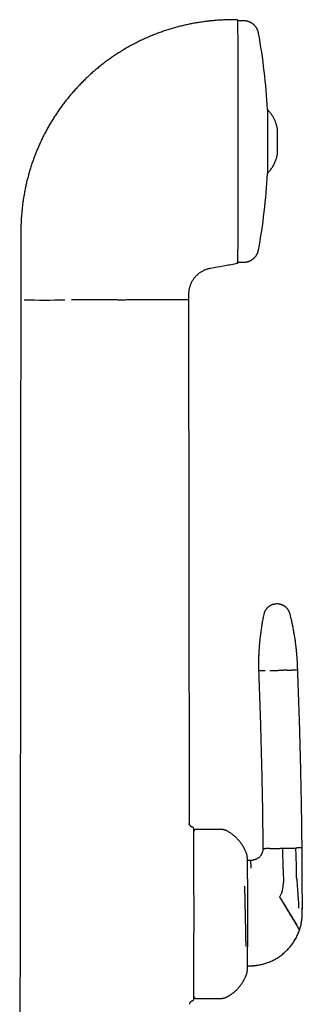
# Model space of a CAD drawing. Header units: millimetres. Extents: x 8 to 799, y 12 to 736.
# Tile 23 of 24: x 593 to 630, y 606 to 736. Entities that reach past the tile are written whole.
import ezdxf

# ---------------------------------------------------------------- set-up
doc = ezdxf.new("R2010")
doc.units = ezdxf.units.MM

msp = doc.modelspace()

# ---------------------------------------------------------------- linework, layer by layer
at = {"color": 7, "linetype": 'Continuous', "lineweight": 30}
for p, q in [((621.81, 736.33), (620.58, 736.31)), ((622.63, 736.18), (621.81, 736.18)), ((593.07, 708.35), (593.06, 703.66)), ((593.06, 703.66), (593.06, 700.45)), ((621.81, 704.03), (621.6, 704)), ((621.6, 704), (621.6, 704)), ((621.81, 704.18), (622.63, 704.18)), ((593.06, 700.45), (593.06, 699.18)), ((615.36, 699.4), (615.35, 699.95)), ((593.06, 699.18), (593.06, 699.18)), ((615.36, 699.18), (615.36, 699.4)), ((615.43, 629.78), (615.36, 699.18)), ((619.61, 628.98), (616.31, 628.98)), ((625.18, 626.43), (625.18, 626.43)), ((627.86, 623.75), (627.8, 626.48)), ((623.11, 624.9), (623.56, 624.91)), ((623.56, 624.91), (623.71, 624.91)), ((627.86, 623.75), (627.87, 623.5)), ((627.87, 623.5), (627.9, 622)), ((630.4, 621.91), (630.4, 622.34)), ((630.4, 617.94), (630.41, 619.33)), ((630.03, 615.65), (630.06, 615.73)), ((629.21, 614), (629.22, 614.01)), ((616.31, 606.58), (619.61, 606.58))]:
    msp.add_line(p, q, dxfattribs=at)
at = {"color": 7, "linetype": 'Continuous', "lineweight": 30, "flags": 128}
for points in [[(621.81, 736.18), (621.81, 736.18), (621.81, 736.17), (621.81, 736.14), (621.81, 736.11), (621.81, 736.06), (621.81, 736.01), (621.81, 735.94), (621.81, 735.86), (621.82, 735.77), (621.82, 735.67), (621.82, 735.56), (621.82, 735.44), (621.82, 735.31), (621.82, 735.17), (621.82, 735.02), (621.82, 734.85), (621.82, 734.68), (621.82, 734.5), (621.83, 734.31), (621.83, 734.11), (621.83, 733.9), (621.83, 733.67), (621.83, 733.45), (621.83, 733.21), (621.83, 732.96), (621.83, 732.7), (621.83, 732.44), (621.83, 732.16), (621.83, 731.88), (621.84, 731.59), (621.84, 731.29), (621.84, 730.99), (621.84, 730.68), (621.84, 730.36), (621.84, 730.03), (621.84, 729.7), (621.84, 729.36), (621.84, 729.01), (621.84, 728.66), (621.84, 728.3), (621.84, 727.94), (621.84, 727.57), (621.84, 727.19), (621.84, 726.81), (621.85, 726.43), (621.85, 726.04), (621.85, 725.65), (621.85, 725.26), (621.85, 724.86), (621.85, 724.45), (621.85, 724.05), (621.85, 723.64), (621.85, 723.23), (621.85, 722.82), (621.85, 722.41), (621.85, 721.99), (621.85, 721.57), (621.85, 721.16), (621.85, 720.74), (621.85, 720.32), (621.85, 719.9), (621.85, 719.48), (621.85, 719.06), (621.85, 718.65), (621.85, 718.23)], [(625.79, 724.43), (625.79, 724.42), (625.79, 724.41), (625.79, 724.4), (625.79, 724.38), (625.79, 724.36), (625.79, 724.34), (625.79, 724.31), (625.79, 724.28), (625.8, 724.24), (625.8, 724.2), (625.8, 724.16), (625.8, 724.12), (625.8, 724.07), (625.8, 724.01), (625.8, 723.96), (625.8, 723.9), (625.8, 723.83), (625.8, 723.77), (625.8, 723.7), (625.8, 723.63), (625.8, 723.55), (625.8, 723.47), (625.8, 723.39), (625.8, 723.31), (625.8, 723.22), (625.8, 723.13), (625.8, 723.04), (625.8, 722.94), (625.8, 722.85), (625.8, 722.75), (625.8, 722.65), (625.8, 722.54), (625.8, 722.44), (625.8, 722.33), (625.8, 722.22), (625.8, 722.11), (625.8, 722), (625.8, 721.88), (625.8, 721.76), (625.8, 721.65), (625.8, 721.53), (625.8, 721.41), (625.8, 721.29), (625.8, 721.17), (625.8, 721.04), (625.8, 720.92), (625.8, 720.79), (625.8, 720.67), (625.8, 720.54), (625.8, 720.42), (625.8, 720.29), (625.8, 720.17), (625.8, 720.04), (625.8, 719.91), (625.8, 719.79), (625.8, 719.66), (625.8, 719.54), (625.8, 719.41), (625.8, 719.29), (625.8, 719.17), (625.8, 719.05), (625.8, 718.93), (625.8, 718.81), (625.8, 718.69), (625.8, 718.57), (625.8, 718.45), (625.8, 718.34), (625.8, 718.23), (625.8, 718.12), (625.8, 718.01), (625.8, 717.9), (625.8, 717.79), (625.8, 717.69), (625.8, 717.59), (625.8, 717.49), (625.8, 717.4), (625.8, 717.3), (625.8, 717.21), (625.8, 717.12), (625.8, 717.04), (625.8, 716.95), (625.8, 716.87), (625.8, 716.79), (625.8, 716.72), (625.8, 716.65), (625.8, 716.58), (625.8, 716.52), (625.8, 716.45), (625.8, 716.39), (625.8, 716.34), (625.8, 716.29), (625.8, 716.24), (625.8, 716.19), (625.8, 716.15), (625.8, 716.11), (625.79, 716.08), (625.79, 716.05), (625.79, 716.02), (625.79, 716), (625.79, 715.98), (625.79, 715.96), (625.79, 715.95), (625.79, 715.94), (625.79, 715.94)], [(621.85, 718.23), (621.85, 717.81), (621.85, 717.4), (621.85, 716.99), (621.85, 716.58), (621.85, 716.17), (621.85, 715.77), (621.85, 715.37), (621.85, 714.97), (621.85, 714.58), (621.85, 714.19), (621.84, 713.8), (621.84, 713.42), (621.84, 713.04), (621.84, 712.67), (621.84, 712.3), (621.84, 711.94), (621.84, 711.58), (621.84, 711.23), (621.84, 710.89), (621.84, 710.55), (621.84, 710.22), (621.84, 709.9), (621.84, 709.58), (621.84, 709.27), (621.84, 708.97), (621.84, 708.67), (621.83, 708.38), (621.83, 708.1), (621.83, 707.83), (621.83, 707.57), (621.83, 707.32), (621.83, 707.07), (621.83, 706.84), (621.83, 706.61), (621.83, 706.39), (621.83, 706.19), (621.83, 705.99), (621.82, 705.8), (621.82, 705.62), (621.82, 705.45), (621.82, 705.29), (621.82, 705.15), (621.82, 705.01), (621.82, 704.88), (621.82, 704.76), (621.82, 704.66), (621.81, 704.56), (621.81, 704.48), (621.81, 704.4), (621.81, 704.34), (621.81, 704.29), (621.81, 704.24), (621.81, 704.21), (621.81, 704.19), (621.81, 704.18), (621.81, 704.18)], [(593.06, 699.18), (593.03, 678), (593, 653.82), (592.9, 564.98)], [(607.24, 699.18), (607.11, 699.18), (606.96, 699.17), (606.81, 699.17), (606.65, 699.17), (606.48, 699.17), (606.46, 699.17), (606.44, 699.17), (606.42, 699.17), (606.41, 699.17), (606.39, 699.17), (606.37, 699.17), (606.35, 699.17), (606.31, 699.17), (606.27, 699.17), (606.22, 699.17), (606.14, 699.17), (606.05, 699.17), (605.95, 699.17), (605.83, 699.18), (605.7, 699.18), (605.65, 699.18), (605.6, 699.18), (605.55, 699.18), (605.49, 699.18), (605.44, 699.18), (605.42, 699.18), (605.35, 699.18), (605.28, 699.18), (605.18, 699.19), (605.07, 699.19), (604.95, 699.19), (604.83, 699.19), (604.69, 699.19), (604.55, 699.19), (604.43, 699.19), (604.31, 699.19), (603.91, 699.19), (603.73, 699.2), (603.65, 699.2), (603.64, 699.2), (603.63, 699.2), (603.62, 699.2), (603.61, 699.2), (603.6, 699.2), (603.59, 699.2), (603.58, 699.2), (603.57, 699.2), (603.55, 699.2), (603.51, 699.2), (603.46, 699.2), (603.4, 699.2), (603.33, 699.2), (603.24, 699.2), (603.22, 699.2), (603.19, 699.2), (603.16, 699.2), (603.13, 699.2), (603.11, 699.2), (603.09, 699.2), (603.07, 699.2), (603.05, 699.2), (602.92, 699.2), (602.81, 699.2), (602.75, 699.2), (602.7, 699.2), (602.65, 699.2), (602.59, 699.2), (602.52, 699.2), (602.46, 699.2), (602.4, 699.2), (602.28, 699.2), (602.18, 699.2), (602.07, 699.2), (601.97, 699.2), (601.87, 699.2), (601.78, 699.2), (601.69, 699.2), (601.61, 699.2), (601.53, 699.2), (601.45, 699.2), (601.32, 699.2), (601.3, 699.2), (601.28, 699.2), (601.27, 699.19), (601.25, 699.19), (601.23, 699.19), (601.21, 699.19), (601.11, 699.19), (601.02, 699.19), (600.94, 699.19), (600.88, 699.19), (600.82, 699.19), (600.78, 699.19), (600.76, 699.19), (600.75, 699.19), (600.74, 699.19), (600.74, 699.19), (600.74, 699.19), (600.74, 699.19), (600.74, 699.19), (600.74, 699.19), (600.74, 699.19), (600.74, 699.19), (600.74, 699.19), (600.74, 699.19), (600.55, 699.18), (600.38, 699.18), (600.21, 699.18), (600.06, 699.18), (599.92, 699.18), (599.79, 699.18)], [(616.01, 606.64), (616.01, 606.67), (616.01, 606.73), (616.01, 606.8), (616.01, 606.87), (616.01, 606.95), (616.01, 607.04), (616.02, 607.13), (616.02, 607.23), (616.02, 607.34), (616.02, 607.46), (616.02, 607.58), (616.02, 607.71), (616.02, 607.85), (616.02, 608), (616.02, 608.15), (616.02, 608.31), (616.02, 608.47), (616.02, 608.64), (616.02, 608.82), (616.02, 609), (616.03, 609.19), (616.03, 609.39), (616.03, 609.59), (616.03, 609.79), (616.03, 610), (616.03, 610.22), (616.03, 610.44), (616.03, 610.67), (616.03, 610.9), (616.03, 611.14), (616.03, 611.38), (616.03, 611.63), (616.03, 611.88), (616.03, 612.13), (616.03, 612.39), (616.03, 612.65), (616.03, 612.92), (616.03, 613.19), (616.03, 613.46), (616.03, 613.73), (616.03, 614.01), (616.03, 614.29), (616.03, 614.57), (616.03, 614.86), (616.03, 615.14), (616.04, 615.43), (616.04, 615.72), (616.04, 616.02), (616.04, 616.31), (616.04, 616.6), (616.04, 616.9), (616.04, 617.19), (616.04, 617.49), (616.04, 617.78), (616.04, 618.08), (616.04, 618.37), (616.04, 618.67), (616.04, 618.96), (616.04, 619.26), (616.04, 619.55), (616.04, 619.84), (616.04, 620.13), (616.03, 620.42), (616.03, 620.71), (616.03, 620.99), (616.03, 621.27), (616.03, 621.55), (616.03, 621.83), (616.03, 622.11), (616.03, 622.38), (616.03, 622.65), (616.03, 622.91), (616.03, 623.17), (616.03, 623.43), (616.03, 623.69), (616.03, 623.94), (616.03, 624.18), (616.03, 624.42), (616.03, 624.66), (616.03, 624.89), (616.03, 625.12), (616.03, 625.34), (616.03, 625.56), (616.03, 625.77), (616.03, 625.98), (616.03, 626.18), (616.03, 626.38), (616.02, 626.56), (616.02, 626.75), (616.02, 626.92), (616.02, 627.1), (616.02, 627.26), (616.02, 627.42), (616.02, 627.57), (616.02, 627.71), (616.02, 627.85), (616.02, 627.98), (616.02, 628.11), (616.02, 628.22), (616.02, 628.33), (616.02, 628.43), (616.01, 628.53), (616.01, 628.62), (616.01, 628.7), (616.01, 628.77), (616.01, 628.84), (616.01, 628.89), (616.01, 628.94), (616.01, 628.96)], [(626.05, 626.45), (625.97, 626.44), (625.9, 626.44), (625.82, 626.44), (625.75, 626.44), (625.69, 626.44), (625.63, 626.44), (625.57, 626.44), (625.52, 626.43), (625.47, 626.43), (625.42, 626.43), (625.38, 626.43), (625.34, 626.43), (625.31, 626.43), (625.28, 626.43), (625.25, 626.43), (625.23, 626.43), (625.21, 626.43), (625.2, 626.43), (625.19, 626.43), (625.18, 626.43), (625.18, 626.43)], [(630.38, 626.54), (630.37, 626.54), (630.37, 626.54), (630.36, 626.54), (630.35, 626.54), (630.33, 626.54), (630.31, 626.54), (630.29, 626.54), (630.26, 626.54), (630.23, 626.54), (630.19, 626.54), (630.15, 626.54), (630.11, 626.53), (630.06, 626.53), (630.01, 626.53), (629.95, 626.53), (629.89, 626.53), (629.83, 626.53), (629.77, 626.53), (629.69, 626.53), (629.62, 626.52), (629.54, 626.52)], [(623.12, 622.43), (623.12, 622.4), (623.12, 622.24), (623.12, 622.08), (623.12, 621.92), (623.12, 621.75), (623.12, 621.58), (623.12, 621.41), (623.12, 621.24), (623.12, 621.06), (623.12, 620.89), (623.12, 620.71), (623.12, 620.53), (623.12, 620.34), (623.12, 620.16), (623.12, 619.97), (623.12, 619.78), (623.12, 619.59), (623.12, 619.4), (623.12, 619.21), (623.12, 619.01), (623.12, 618.82), (623.12, 618.63), (623.13, 618.43), (623.13, 618.23), (623.13, 618.04), (623.13, 617.84), (623.13, 617.65), (623.13, 617.45), (623.13, 617.25), (623.13, 617.06), (623.12, 616.86), (623.12, 616.67), (623.12, 616.47), (623.12, 616.28), (623.12, 616.09), (623.12, 615.9), (623.12, 615.71), (623.12, 615.52), (623.12, 615.33), (623.12, 615.15), (623.12, 614.97), (623.12, 614.79), (623.12, 614.61), (623.12, 614.43), (623.12, 614.26), (623.12, 614.08), (623.12, 613.91), (623.12, 613.75), (623.12, 613.58), (623.12, 613.42), (623.12, 613.41)], [(630.4, 617.94), (630.4, 618.11), (630.4, 618.29), (630.41, 618.46), (630.41, 618.63), (630.41, 618.81), (630.41, 618.98), (630.41, 619.16), (630.41, 619.33)], [(624.85, 611.06), (625.01, 611.09), (625.15, 611.13)]]:
    msp.add_lwpolyline(points, dxfattribs=at)
at = {"color": 7, "linetype": 'Continuous', "lineweight": 30}
for centre, radius, start, end in [((546.34, 720.18), 79.56, 3.0581, 10.3975), ((315.29, 720.09), 311.81, 359.7652, 0.3411), ((606.13, 718.77), 20.97, 359.0402, 0.1029), ((546.34, 720.18), 79.56, 349.6025, 356.9419), ((596.21, 914.88), 215.71, 269.2839, 270.7161), ((623.68, 626.41), 1.5, 271.2402, 280.1485), ((623.9, 621.92), 4, 349.2283, 1.2402), ((623.9, 621.92), 4, 331.9627, 349.2283), ((623.4, 617.91), 7, 341.2002, 341.8437)]:
    msp.add_arc(centre, radius, start, end, dxfattribs=at)
for points, knots in [([(620.58, 736.31), (620.38, 736.31), (620, 736.3), (619.42, 736.27), (618.85, 736.23), (618.42, 736.19), (618.18, 736.17), (618.14, 736.16)], [0, 0, 0, 0, 0.236466, 0.472932, 0.709398, 0.945865, 1, 1, 1, 1]), ([(621.81, 736.33), (621.81, 736.3), (621.81, 736.23), (621.82, 735.72), (621.82, 735.06), (621.83, 734.33), (621.83, 733.3), (621.84, 731.93), (621.84, 730.5), (621.84, 729.34), (621.84, 728.53), (621.84, 727.68), (621.85, 726.8), (621.85, 725.59), (621.85, 724.02), (621.85, 722.47), (621.85, 721.31), (621.85, 720.53), (621.85, 719.74), (621.85, 718.95), (621.85, 717.77), (621.85, 716.23), (621.85, 714.35), (621.84, 713.17), (621.84, 712.58)], [0, 0, 0, 0, 0.074793, 0.14785, 0.196496, 0.245694, 0.295957, 0.369622, 0.441545, 0.470226, 0.499007, 0.527994, 0.557295, 0.587012, 0.646437, 0.705008, 0.72841, 0.751876, 0.775464, 0.799229, 0.823227, 0.882274, 0.940904, 1, 1, 1, 1]), ([(618.14, 736.16), (618.13, 736.16), (617.91, 736.14), (617.49, 736.09), (616.89, 736), (616.29, 735.91), (615.69, 735.8), (615.09, 735.67), (614.49, 735.53), (613.89, 735.38), (613.29, 735.22), (612.69, 735.04), (612.1, 734.84), (611.52, 734.64), (610.94, 734.42), (610.36, 734.19), (609.79, 733.95), (609.23, 733.69), (608.67, 733.42), (608.12, 733.15), (607.58, 732.86), (607.05, 732.56), (606.53, 732.25), (606.01, 731.92), (605.49, 731.59), (604.98, 731.24), (604.47, 730.87), (603.98, 730.5), (603.49, 730.12), (603.01, 729.72), (602.7, 729.45), (602.54, 729.31)], [0, 0, 0, 0, 0.001897, 0.037687, 0.072838, 0.107989, 0.143139, 0.17829, 0.214158, 0.250027, 0.285895, 0.321764, 0.357632, 0.3935, 0.429368, 0.465158, 0.500948, 0.536738, 0.572528, 0.608319, 0.64347, 0.67862, 0.713771, 0.748922, 0.78479, 0.820658, 0.856527, 0.892395, 0.928263, 0.964132, 1, 1, 1, 1]), ([(624.6, 734.54), (624.6, 734.54), (624.6, 734.56), (624.59, 734.59), (624.58, 734.62), (624.57, 734.67), (624.56, 734.72), (624.54, 734.77), (624.53, 734.83), (624.5, 734.89), (624.48, 734.95), (624.45, 735.02), (624.42, 735.08), (624.38, 735.15), (624.35, 735.21), (624.31, 735.28), (624.26, 735.34), (624.22, 735.4), (624.17, 735.46), (624.12, 735.52), (624.07, 735.57), (624.01, 735.63), (623.96, 735.68), (623.9, 735.73), (623.84, 735.78), (623.78, 735.82), (623.71, 735.87), (623.64, 735.91), (623.57, 735.95), (623.49, 735.99), (623.42, 736.02), (623.34, 736.05), (623.26, 736.08), (623.18, 736.11), (623.1, 736.13), (623.02, 736.15), (622.93, 736.16), (622.85, 736.17), (622.77, 736.18), (622.7, 736.18), (622.65, 736.18), (622.63, 736.18)], [0, 0, 0, 0, 0.003898, 0.018056, 0.033361, 0.050087, 0.068469, 0.088644, 0.110587, 0.134086, 0.158806, 0.184403, 0.210599, 0.237196, 0.264065, 0.29112, 0.318305, 0.345585, 0.372934, 0.400336, 0.427779, 0.455254, 0.482756, 0.51028, 0.537821, 0.565378, 0.592949, 0.62053, 0.651149, 0.681702, 0.712112, 0.742383, 0.772525, 0.802541, 0.832439, 0.862223, 0.891896, 0.921462, 0.950923, 0.980283, 1, 1, 1, 1]), ([(602.54, 729.31), (602.38, 729.17), (602.07, 728.89), (601.61, 728.45), (601.15, 728), (600.71, 727.54), (600.28, 727.07), (599.86, 726.61), (599.47, 726.14), (599.09, 725.67), (598.72, 725.19), (598.36, 724.71), (598.13, 724.38), (598.02, 724.22)], [0, 0, 0, 0, 0.093333, 0.186666, 0.279999, 0.373333, 0.466666, 0.56, 0.648, 0.736, 0.824, 0.912, 1, 1, 1, 1]), ([(598.02, 724.22), (597.91, 724.05), (597.69, 723.73), (597.37, 723.23), (597.06, 722.73), (596.76, 722.22), (596.47, 721.7), (596.19, 721.18), (595.93, 720.65), (595.67, 720.11), (595.42, 719.56), (595.18, 718.99), (594.95, 718.41), (594.73, 717.83), (594.53, 717.25), (594.34, 716.67), (594.17, 716.09), (594.01, 715.52), (593.86, 714.95), (593.73, 714.38), (593.61, 713.8), (593.5, 713.22), (593.4, 712.63), (593.31, 712.04), (593.24, 711.44), (593.18, 710.82), (593.13, 710.2), (593.09, 709.59), (593.07, 708.97), (593.07, 708.55), (593.07, 708.35)], [0, 0, 0, 0, 0.035, 0.070001, 0.105001, 0.140001, 0.175002, 0.210003, 0.245004, 0.280005, 0.316672, 0.353339, 0.390005, 0.42667, 0.463335, 0.5, 0.534998, 0.569997, 0.604995, 0.639995, 0.674995, 0.709995, 0.744996, 0.779997, 0.816665, 0.853332, 0.889999, 0.926666, 0.963333, 1, 1, 1, 1]), ([(627.09, 721.94), (627.08, 722), (627.06, 722.1), (627.02, 722.26), (626.98, 722.42), (626.92, 722.59), (626.86, 722.77), (626.79, 722.94), (626.71, 723.12), (626.62, 723.28), (626.53, 723.45), (626.43, 723.61), (626.32, 723.77), (626.2, 723.94), (626.07, 724.1), (625.93, 724.25), (625.84, 724.35), (625.79, 724.39)], [0, 0, 0, 0, 0.05542, 0.113418, 0.173993, 0.237145, 0.302875, 0.371182, 0.442067, 0.506206, 0.572319, 0.640404, 0.710463, 0.782495, 0.8565, 0.932478, 1, 1, 1, 1]), ([(625.79, 715.97), (625.84, 716.02), (625.95, 716.13), (626.09, 716.3), (626.24, 716.49), (626.38, 716.68), (626.51, 716.88), (626.62, 717.09), (626.73, 717.3), (626.82, 717.51), (626.91, 717.74), (626.98, 717.96), (627.05, 718.19), (627.08, 718.34), (627.09, 718.42)], [0, 0, 0, 0, 0.073741, 0.157951, 0.24216, 0.326368, 0.410575, 0.494781, 0.578986, 0.66319, 0.747394, 0.831596, 0.915799, 1, 1, 1, 1]), ([(621.84, 712.58), (621.84, 712.41), (621.84, 712.08), (621.84, 711.59), (621.84, 711.11), (621.84, 710.64), (621.84, 710.18), (621.84, 709.74), (621.84, 709.31), (621.84, 708.83), (621.83, 708.31), (621.83, 707.76), (621.83, 707.24), (621.83, 706.76), (621.83, 706.36), (621.83, 706.02), (621.82, 705.74), (621.82, 705.48), (621.82, 705.24), (621.82, 705.02), (621.82, 704.82), (621.82, 704.6), (621.81, 704.37), (621.81, 704.18), (621.81, 704.06), (621.81, 704.04), (621.81, 704.03)], [0, 0, 0, 0, 0.032974, 0.0658363, 0.0986284, 0.1313918, 0.1641684, 0.1969998, 0.2299275, 0.2629927, 0.3107156, 0.3582807, 0.405816, 0.4534495, 0.5013085, 0.5361803, 0.5708525, 0.6053728, 0.63979, 0.6741531, 0.7085113, 0.7429138, 0.8076, 0.8718046, 0.9358348, 1, 1, 1, 1]), ([(622.63, 704.18), (622.65, 704.18), (622.7, 704.18), (622.78, 704.19), (622.86, 704.2), (622.94, 704.21), (623.02, 704.22), (623.1, 704.24), (623.18, 704.26), (623.25, 704.28), (623.33, 704.31), (623.4, 704.34), (623.47, 704.37), (623.54, 704.4), (623.61, 704.44), (623.68, 704.48), (623.75, 704.52), (623.81, 704.57), (623.87, 704.61), (623.93, 704.66), (623.99, 704.71), (624.04, 704.77), (624.1, 704.82), (624.15, 704.88), (624.19, 704.93), (624.24, 704.99), (624.28, 705.05), (624.32, 705.11), (624.36, 705.18), (624.39, 705.24), (624.43, 705.3), (624.46, 705.36), (624.48, 705.42), (624.51, 705.48), (624.53, 705.54), (624.54, 705.6), (624.56, 705.65), (624.57, 705.7), (624.58, 705.74), (624.59, 705.78), (624.6, 705.81), (624.6, 705.82), (624.6, 705.83)], [0, 0, 0, 0, 0.0232213, 0.052335, 0.0813522, 0.1102735, 0.1390992, 0.1678295, 0.1964641, 0.2250024, 0.2534434, 0.281786, 0.3100286, 0.3381691, 0.3662053, 0.3941342, 0.4219525, 0.4496563, 0.4772412, 0.5047019, 0.5320322, 0.5592249, 0.5862715, 0.6131618, 0.6398833, 0.6664209, 0.6927551, 0.7188612, 0.7447058, 0.7702438, 0.7954117, 0.8201195, 0.8442396, 0.8675963, 0.8899664, 0.9111042, 0.9308006, 0.9489507, 0.9655859, 0.980854, 0.9949741, 1, 1, 1, 1]), ([(618.25, 703.41), (618.81, 703.5), (619.92, 703.7), (621.04, 703.9), (621.6, 704)], [0, 0, 0, 0, 0.5, 1, 1, 1, 1]), ([(615.45, 700.75), (615.46, 700.81), (615.49, 700.93), (615.55, 701.1), (615.61, 701.27), (615.68, 701.44), (615.76, 701.6), (615.85, 701.76), (615.95, 701.91), (616.06, 702.06), (616.17, 702.21), (616.29, 702.34), (616.42, 702.47), (616.55, 702.59), (616.69, 702.71), (616.84, 702.82), (616.99, 702.92), (617.09, 702.98), (617.14, 703.01)], [0, 0, 0, 0, 0.0625, 0.125, 0.1875, 0.25, 0.3125, 0.375, 0.4375, 0.5, 0.5625, 0.625, 0.6875, 0.75, 0.8125, 0.875, 0.9375, 1, 1, 1, 1]), ([(617.14, 703.01), (617.2, 703.04), (617.32, 703.11), (617.5, 703.19), (617.68, 703.26), (617.86, 703.32), (618.05, 703.37), (618.18, 703.39), (618.25, 703.41)], [0, 0, 0, 0, 0.166664, 0.333328, 0.499996, 0.666664, 0.833332, 1, 1, 1, 1]), ([(615.35, 699.95), (615.36, 700.02), (615.36, 700.16), (615.38, 700.36), (615.4, 700.56), (615.43, 700.69), (615.45, 700.75)], [0, 0, 0, 0, 0.250003, 0.500003, 0.750003, 1, 1, 1, 1]), ([(615.35, 699.18), (615.35, 699.18), (615.34, 699.18), (615.23, 699.18), (615.06, 699.18), (614.82, 699.18), (614.51, 699.18), (614.13, 699.18), (613.69, 699.18), (613.19, 699.18), (612.62, 699.18), (612, 699.18), (611.33, 699.18), (610.6, 699.18), (609.83, 699.18), (609.01, 699.18), (608.14, 699.18), (607.55, 699.18), (607.24, 699.18)], [0, 0, 0, 0, 0.0548464, 0.1116353, 0.1688081, 0.2265344, 0.2849715, 0.3442666, 0.4045546, 0.4659338, 0.5284708, 0.5922091, 0.6571744, 0.7233797, 0.790819, 0.8594485, 0.9292022, 1, 1, 1, 1]), ([(627, 658.88), (626.95, 658.88), (626.85, 658.87), (626.71, 658.85), (626.58, 658.82), (626.46, 658.79), (626.36, 658.75), (626.27, 658.71), (626.2, 658.68), (626.14, 658.64), (626.09, 658.61), (626.04, 658.58), (625.99, 658.54), (625.93, 658.51), (625.88, 658.46), (625.81, 658.4), (625.75, 658.34), (625.68, 658.27), (625.61, 658.18), (625.54, 658.09), (625.48, 657.99), (625.42, 657.87), (625.37, 657.75), (625.32, 657.62), (625.3, 657.52), (625.29, 657.48)], [0, 0, 0, 0, 0.063097, 0.123046, 0.179369, 0.231666, 0.279617, 0.316076, 0.349236, 0.379017, 0.405359, 0.428306, 0.452314, 0.479956, 0.511213, 0.546051, 0.584413, 0.626212, 0.671328, 0.719604, 0.770843, 0.824805, 0.881205, 0.939723, 1, 1, 1, 1]), ([(628.78, 657.55), (628.77, 657.59), (628.74, 657.67), (628.7, 657.78), (628.65, 657.89), (628.6, 657.98), (628.55, 658.07), (628.5, 658.15), (628.44, 658.22), (628.39, 658.28), (628.35, 658.33), (628.3, 658.37), (628.26, 658.41), (628.22, 658.45), (628.16, 658.49), (628.1, 658.54), (628.04, 658.59), (627.96, 658.63), (627.87, 658.68), (627.77, 658.73), (627.66, 658.77), (627.55, 658.81), (627.42, 658.84), (627.29, 658.87), (627.15, 658.88), (627.05, 658.88), (627, 658.88)], [0, 0, 0, 0, 0.052441, 0.102765, 0.15069, 0.195967, 0.238379, 0.277744, 0.313912, 0.346764, 0.376207, 0.402172, 0.424834, 0.449073, 0.476895, 0.508299, 0.543263, 0.581749, 0.623688, 0.668979, 0.717481, 0.769008, 0.823329, 0.880161, 0.939176, 1, 1, 1, 1]), ([(625.29, 657.48), (625.26, 657.36), (625.22, 657.14), (625.15, 656.81), (625.1, 656.5), (625.04, 656.19), (624.99, 655.89), (624.95, 655.58), (624.9, 655.27), (624.86, 654.95), (624.82, 654.65), (624.79, 654.37), (624.76, 654.12), (624.74, 653.89), (624.72, 653.66), (624.7, 653.45), (624.68, 653.25), (624.67, 653.06), (624.66, 652.88), (624.65, 652.71), (624.64, 652.55), (624.63, 652.39), (624.62, 652.24), (624.62, 652.11), (624.61, 651.98), (624.61, 651.86), (624.6, 651.74), (624.6, 651.62), (624.6, 651.51), (624.59, 651.4), (624.59, 651.3), (624.59, 651.19), (624.59, 651.08), (624.59, 650.98), (624.59, 650.89), (624.59, 650.8), (624.59, 650.72), (624.59, 650.66), (624.59, 650.61), (624.59, 650.58), (624.59, 650.56), (624.59, 650.53), (624.59, 650.49), (624.59, 650.45), (624.59, 650.41), (624.59, 650.37), (624.59, 650.34), (624.59, 650.31), (624.59, 650.29), (624.59, 650.27), (624.59, 650.23), (624.59, 650.2), (624.59, 650.17), (624.59, 650.15), (624.59, 650.13), (624.59, 650.11), (624.59, 650.09), (624.59, 650.07), (624.59, 650.03), (624.6, 650.01), (624.6, 650)], [0, 0, 0, 0, 0.045779, 0.090205, 0.133275, 0.174984, 0.215332, 0.254315, 0.298505, 0.340793, 0.381178, 0.419658, 0.452404, 0.483629, 0.513333, 0.541516, 0.568176, 0.593426, 0.617456, 0.640268, 0.662245, 0.68296, 0.702413, 0.720605, 0.737536, 0.752938, 0.768022, 0.784036, 0.800989, 0.813642, 0.827157, 0.842219, 0.858838, 0.870075, 0.88192, 0.894092, 0.904963, 0.914265, 0.918791, 0.922826, 0.926373, 0.92986, 0.934296, 0.939607, 0.945762, 0.951473, 0.956321, 0.959079, 0.96154, 0.96471, 0.968868, 0.973875, 0.978155, 0.980344, 0.982552, 0.985075, 0.987881, 0.99143, 0.995655, 1, 1, 1, 1]), ([(629.79, 650.12), (629.79, 650.13), (629.79, 650.16), (629.79, 650.21), (629.79, 650.25), (629.79, 650.29), (629.79, 650.33), (629.78, 650.37), (629.78, 650.43), (629.78, 650.49), (629.78, 650.56), (629.78, 650.63), (629.77, 650.69), (629.77, 650.74), (629.77, 650.8), (629.77, 650.86), (629.76, 650.93), (629.76, 651.02), (629.75, 651.13), (629.75, 651.25), (629.74, 651.37), (629.73, 651.5), (629.72, 651.62), (629.72, 651.75), (629.71, 651.87), (629.7, 651.98), (629.69, 652.08), (629.68, 652.17), (629.68, 652.24), (629.67, 652.29), (629.67, 652.32), (629.67, 652.35), (629.66, 652.37), (629.66, 652.4), (629.66, 652.43), (629.66, 652.46), (629.65, 652.49), (629.65, 652.54), (629.64, 652.6), (629.64, 652.66), (629.63, 652.74), (629.62, 652.83), (629.61, 652.93), (629.6, 653.04), (629.58, 653.18), (629.56, 653.33), (629.54, 653.49), (629.52, 653.67), (629.5, 653.86), (629.47, 654.07), (629.44, 654.28), (629.4, 654.5), (629.36, 654.74), (629.32, 654.98), (629.28, 655.24), (629.23, 655.51), (629.18, 655.79), (629.12, 656.06), (629.06, 656.34), (629, 656.63), (628.93, 656.93), (628.86, 657.24), (628.8, 657.45), (628.78, 657.55)], [0, 0, 0, 0, 0.005807, 0.011677, 0.018075, 0.022937, 0.028462, 0.033381, 0.041141, 0.04969, 0.058701, 0.068364, 0.076805, 0.083941, 0.090189, 0.097305, 0.107917, 0.120253, 0.134314, 0.150102, 0.167379, 0.184176, 0.20005, 0.217399, 0.233484, 0.2483, 0.261832, 0.273951, 0.28463, 0.289875, 0.293694, 0.29698, 0.300429, 0.30404, 0.307814, 0.31175, 0.315848, 0.322339, 0.330063, 0.339123, 0.34952, 0.361255, 0.374326, 0.388735, 0.407236, 0.427559, 0.449702, 0.473666, 0.499452, 0.527059, 0.555274, 0.585167, 0.616737, 0.649983, 0.684904, 0.721498, 0.759764, 0.796309, 0.834254, 0.873599, 0.91434, 0.956475, 1, 1, 1, 1]), ([(626.1, 650.04), (626.14, 650.04), (626.22, 650.04), (626.36, 650.04), (626.5, 650.04), (626.64, 650.05), (626.78, 650.05), (626.93, 650.05), (627.07, 650.06), (627.17, 650.06), (627.22, 650.06)], [0, 0, 0, 0, 0.128371, 0.256828, 0.38483, 0.511835, 0.637322, 0.7608, 0.881824, 1, 1, 1, 1]), ([(628.33, 650.08), (628.29, 650.08), (628.21, 650.08), (628.07, 650.08), (627.93, 650.08), (627.79, 650.07), (627.65, 650.07), (627.5, 650.07), (627.36, 650.06), (627.26, 650.06), (627.22, 650.06)], [0, 0, 0, 0, 0.1283709, 0.2568282, 0.3848297, 0.5118353, 0.6373223, 0.7608004, 0.8818237, 1, 1, 1, 1]), ([(628.33, 650.08), (628.37, 650.08), (628.45, 650.09), (628.56, 650.09), (628.65, 650.09), (628.74, 650.09), (628.81, 650.09), (628.87, 650.1), (628.92, 650.1), (628.95, 650.1), (628.96, 650.1)], [0, 0, 0, 0, 0.131904, 0.262655, 0.391776, 0.518841, 0.643479, 0.765379, 0.884286, 1, 1, 1, 1]), ([(629.79, 650.12), (629.79, 650.12), (629.79, 650.12), (629.77, 650.12), (629.75, 650.11), (629.71, 650.11), (629.66, 650.11), (629.6, 650.11), (629.53, 650.11), (629.45, 650.11), (629.34, 650.11), (629.23, 650.1), (629.1, 650.1), (629.01, 650.1), (628.96, 650.1)], [0, 0, 0, 0, 0.069206, 0.149987, 0.23083, 0.311724, 0.392659, 0.473626, 0.554615, 0.643716, 0.732819, 0.821909, 0.910974, 1, 1, 1, 1]), ([(630.38, 626.54), (630.36, 627.66), (630.34, 629.91), (630.28, 633.28), (630.21, 636.65), (630.13, 640.01), (630.03, 643.38), (629.92, 646.75), (629.83, 648.99), (629.79, 650.12)], [0, 0, 0, 0, 0.142844, 0.285696, 0.428552, 0.571413, 0.714275, 0.857138, 1, 1, 1, 1]), ([(625.47, 650.02), (625.42, 650.02), (625.33, 650.02), (625.21, 650.02), (625.1, 650.01), (625, 650.01), (624.91, 650.01), (624.84, 650.01), (624.77, 650.01), (624.71, 650.01), (624.66, 650), (624.62, 650), (624.6, 650), (624.6, 650), (624.6, 650)], [0, 0, 0, 0, 0.080011, 0.160054, 0.24012, 0.320199, 0.400281, 0.480356, 0.560414, 0.648447, 0.736435, 0.824365, 0.912224, 1, 1, 1, 1]), ([(624.6, 650), (624.64, 648.88), (624.73, 646.64), (624.84, 643.27), (624.93, 639.9), (625.02, 636.53), (625.09, 633.17), (625.14, 629.8), (625.16, 627.55), (625.18, 626.43)], [0, 0, 0, 0, 0.142853, 0.285709, 0.428569, 0.571429, 0.714289, 0.857147, 1, 1, 1, 1]), ([(615.43, 629.78), (615.43, 629.78), (615.43, 629.78), (615.42, 629.76), (615.39, 629.74), (615.36, 629.72), (615.33, 629.69), (615.32, 629.68)], [0, 0, 0, 0, 0.207855, 0.421495, 0.624722, 0.817549, 1, 1, 1, 1]), ([(615.85, 629.28), (615.83, 629.28), (615.8, 629.29), (615.75, 629.31), (615.7, 629.33), (615.66, 629.35), (615.61, 629.39), (615.57, 629.42), (615.54, 629.46), (615.51, 629.51), (615.48, 629.56), (615.45, 629.63), (615.44, 629.69), (615.43, 629.74), (615.44, 629.77), (615.44, 629.78)], [0, 0, 0, 0, 0.071048, 0.143668, 0.217497, 0.292134, 0.367148, 0.442097, 0.516538, 0.590045, 0.685893, 0.77857, 0.867419, 0.951959, 1, 1, 1, 1]), ([(616.01, 628.97), (616.01, 628.97), (616.01, 628.98), (616.01, 629), (616.01, 629.03), (616.01, 629.05), (616.01, 629.07), (616.01, 629.08), (616.01, 629.09), (616.01, 629.1), (616, 629.1), (616, 629.11), (616, 629.12), (616, 629.12), (616, 629.13), (616, 629.14), (615.99, 629.15), (615.99, 629.16), (615.98, 629.17), (615.97, 629.19), (615.96, 629.21), (615.95, 629.22), (615.93, 629.24), (615.92, 629.25), (615.89, 629.26), (615.87, 629.27), (615.85, 629.28), (615.84, 629.28), (615.84, 629.28)], [0, 0, 0, 0, 0.0424047, 0.1517125, 0.2617283, 0.3729834, 0.486667, 0.6061032, 0.6865002, 0.7407758, 0.7764542, 0.8016606, 0.8218408, 0.8381068, 0.8516018, 0.863249, 0.8738218, 0.8840036, 0.8942155, 0.9049411, 0.9165021, 0.9288733, 0.9418106, 0.955089, 0.9685696, 0.982171, 0.9958448, 1, 1, 1, 1]), ([(616.31, 628.98), (616.3, 628.98), (616.29, 628.98), (616.27, 628.98), (616.24, 628.98), (616.21, 628.97), (616.18, 628.96), (616.15, 628.94), (616.13, 628.93), (616.11, 628.91), (616.09, 628.89), (616.07, 628.87), (616.06, 628.85), (616.05, 628.83), (616.04, 628.82), (616.03, 628.8), (616.02, 628.78), (616.02, 628.77), (616.02, 628.76), (616.01, 628.75), (616.01, 628.75), (616.01, 628.75)], [0, 0, 0, 0, 0.016385, 0.088373, 0.158812, 0.227794, 0.295371, 0.361558, 0.42633, 0.489614, 0.551262, 0.61101, 0.668413, 0.722837, 0.773657, 0.820767, 0.864958, 0.907773, 0.951175, 0.996679, 1, 1, 1, 1]), ([(620.4, 628.78), (620.39, 628.79), (620.36, 628.81), (620.3, 628.84), (620.23, 628.87), (620.15, 628.89), (620.08, 628.92), (620, 628.94), (619.93, 628.95), (619.85, 628.97), (619.78, 628.97), (619.7, 628.98), (619.64, 628.98), (619.61, 628.98), (619.61, 628.98)], [0, 0, 0, 0, 0.0453651, 0.1406162, 0.235349, 0.3295878, 0.4233596, 0.5166876, 0.6095915, 0.7020879, 0.7941909, 0.8859121, 0.9772614, 1, 1, 1, 1]), ([(623.04, 625.66), (623.04, 625.67), (623.02, 625.73), (622.99, 625.82), (622.94, 625.94), (622.9, 626.06), (622.84, 626.18), (622.79, 626.29), (622.74, 626.4), (622.68, 626.52), (622.62, 626.63), (622.55, 626.74), (622.48, 626.85), (622.42, 626.96), (622.34, 627.06), (622.27, 627.17), (622.19, 627.27), (622.11, 627.37), (622.03, 627.47), (621.95, 627.57), (621.86, 627.66), (621.77, 627.76), (621.67, 627.86), (621.57, 627.95), (621.47, 628.05), (621.36, 628.14), (621.25, 628.23), (621.14, 628.32), (621.02, 628.4), (620.91, 628.48), (620.79, 628.56), (620.67, 628.63), (620.55, 628.7), (620.46, 628.75), (620.41, 628.78), (620.4, 628.78)], [0, 0, 0, 0, 0.011248, 0.041283, 0.071424, 0.101643, 0.131924, 0.162252, 0.192619, 0.223017, 0.253441, 0.283888, 0.314353, 0.344836, 0.375332, 0.405841, 0.436361, 0.466891, 0.49743, 0.527977, 0.558532, 0.589093, 0.623125, 0.657162, 0.69111, 0.724971, 0.75875, 0.792451, 0.826078, 0.859635, 0.893123, 0.926547, 0.959909, 0.993211, 1, 1, 1, 1]), ([(623.12, 622.43), (623.12, 622.45), (623.12, 622.51), (623.12, 622.61), (623.12, 622.73), (623.12, 622.85), (623.12, 622.96), (623.12, 623.08), (623.12, 623.19), (623.12, 623.3), (623.12, 623.4), (623.12, 623.51), (623.12, 623.61), (623.12, 623.71), (623.12, 623.8), (623.12, 623.9), (623.12, 623.99), (623.12, 624.08), (623.12, 624.16), (623.12, 624.25), (623.12, 624.32), (623.11, 624.4), (623.11, 624.48), (623.11, 624.55), (623.11, 624.61), (623.11, 624.68), (623.11, 624.74), (623.11, 624.8), (623.11, 624.86), (623.11, 624.91), (623.11, 624.96), (623.11, 625), (623.11, 625.05), (623.11, 625.09), (623.11, 625.13), (623.11, 625.16), (623.11, 625.19), (623.11, 625.22), (623.11, 625.25), (623.11, 625.28), (623.11, 625.3), (623.11, 625.32), (623.1, 625.33), (623.1, 625.34), (623.1, 625.36), (623.1, 625.37), (623.1, 625.38), (623.1, 625.4), (623.1, 625.41), (623.1, 625.43), (623.09, 625.45), (623.09, 625.47), (623.09, 625.49), (623.08, 625.52), (623.08, 625.55), (623.07, 625.59), (623.06, 625.62), (623.05, 625.65), (623.04, 625.66)], [0, 0, 0, 0, 0.010088, 0.033055, 0.056024, 0.078994, 0.101965, 0.124937, 0.147911, 0.170887, 0.193864, 0.216844, 0.239826, 0.262811, 0.285799, 0.308791, 0.331786, 0.354786, 0.377791, 0.400802, 0.42382, 0.446846, 0.469881, 0.492927, 0.515987, 0.539062, 0.562156, 0.585274, 0.608421, 0.631604, 0.654834, 0.678124, 0.701494, 0.724973, 0.748603, 0.772453, 0.796639, 0.821373, 0.847099, 0.874975, 0.897101, 0.914782, 0.924386, 0.932429, 0.93908, 0.944705, 0.949582, 0.953931, 0.957933, 0.961747, 0.965517, 0.969331, 0.973339, 0.977691, 0.982539, 0.988025, 0.994243, 1, 1, 1, 1]), ([(625.18, 626.43), (625.18, 626.39), (625.17, 626.31), (625.16, 626.19), (625.14, 626.06), (625.1, 625.94), (625.05, 625.82), (625, 625.7), (624.93, 625.58), (624.85, 625.47), (624.76, 625.37), (624.66, 625.27), (624.55, 625.19), (624.47, 625.14), (624.43, 625.12)], [0, 0, 0, 0, 0.0753969, 0.1530428, 0.2327856, 0.3144394, 0.3977768, 0.482507, 0.5682788, 0.6547172, 0.7414464, 0.8281255, 0.9144215, 1, 1, 1, 1]), ([(626.05, 626.45), (626.06, 626.45), (626.09, 626.45), (626.14, 626.45), (626.2, 626.45), (626.27, 626.45), (626.36, 626.45), (626.46, 626.45), (626.56, 626.46), (626.64, 626.46), (626.68, 626.46)], [0, 0, 0, 0, 0.115714, 0.234621, 0.356521, 0.481159, 0.608224, 0.737345, 0.868096, 1, 1, 1, 1]), ([(626.68, 626.46), (626.72, 626.46), (626.81, 626.46), (626.94, 626.47), (627.08, 626.47), (627.22, 626.47), (627.37, 626.47), (627.51, 626.48), (627.66, 626.48), (627.75, 626.48), (627.8, 626.48)], [0, 0, 0, 0, 0.128371, 0.256828, 0.38483, 0.511835, 0.637322, 0.7608, 0.881824, 1, 1, 1, 1]), ([(627.8, 626.48), (627.85, 626.49), (627.94, 626.49), (628.09, 626.49), (628.23, 626.49), (628.38, 626.5), (628.52, 626.5), (628.66, 626.5), (628.79, 626.51), (628.87, 626.51), (628.92, 626.51)], [0, 0, 0, 0, 0.118176, 0.2392, 0.362678, 0.488165, 0.61517, 0.743172, 0.871629, 1, 1, 1, 1]), ([(628.92, 626.51), (628.96, 626.51), (629.04, 626.51), (629.14, 626.51), (629.24, 626.52), (629.32, 626.52), (629.4, 626.52), (629.46, 626.52), (629.51, 626.52), (629.53, 626.52), (629.54, 626.52)], [0, 0, 0, 0, 0.131904, 0.262655, 0.391776, 0.518841, 0.643479, 0.765379, 0.884286, 1, 1, 1, 1]), ([(629.64, 622.77), (629.64, 623), (629.64, 623.47), (629.63, 624.17), (629.61, 624.91), (629.59, 625.7), (629.56, 626.25), (629.54, 626.52)], [0, 0, 0, 0, 0.185902, 0.372946, 0.560808, 0.781112, 1, 1, 1, 1]), ([(630.4, 622.34), (630.4, 622.69), (630.4, 623.39), (630.39, 624.44), (630.39, 625.49), (630.38, 626.19), (630.38, 626.54)], [0, 0, 0, 0, 0.250003, 0.500001, 0.749998, 1, 1, 1, 1]), ([(623.63, 623.84), (623.63, 623.89), (623.62, 623.99), (623.61, 624.13), (623.6, 624.27), (623.6, 624.39), (623.59, 624.49), (623.58, 624.59), (623.58, 624.67), (623.57, 624.74), (623.57, 624.79), (623.56, 624.84), (623.56, 624.87), (623.56, 624.89), (623.56, 624.91), (623.56, 624.91), (623.56, 624.91)], [0, 0, 0, 0, 0.082076, 0.164185, 0.246188, 0.327948, 0.409393, 0.490501, 0.571134, 0.634072, 0.696568, 0.758488, 0.819795, 0.880485, 0.940554, 1, 1, 1, 1]), ([(624.43, 625.12), (624.39, 625.1), (624.32, 625.06), (624.2, 625), (624.07, 624.97), (623.99, 624.94), (623.94, 624.94), (623.94, 624.94)], [0, 0, 0, 0, 0.252968, 0.501892, 0.745942, 0.984392, 1, 1, 1, 1]), ([(629.67, 622.38), (629.67, 622.4), (629.67, 622.45), (629.66, 622.52), (629.65, 622.59), (629.65, 622.64), (629.64, 622.68), (629.64, 622.72), (629.64, 622.75), (629.64, 622.77)], [0, 0, 0, 0, 0.186099, 0.372019, 0.56026, 0.673374, 0.784437, 0.892244, 1, 1, 1, 1]), ([(622.86, 617.89), (622.85, 617.99), (622.85, 618.17), (622.84, 618.45), (622.84, 618.73), (622.83, 618.99), (622.83, 619.24), (622.82, 619.47), (622.82, 619.7), (622.81, 619.93), (622.81, 620.15), (622.8, 620.38), (622.8, 620.6), (622.79, 620.83), (622.78, 621.07), (622.78, 621.29), (622.78, 621.41), (622.78, 621.46)], [0, 0, 0, 0, 0.0726012, 0.1452026, 0.2185676, 0.2919331, 0.3542975, 0.4167171, 0.4791394, 0.5415078, 0.6055943, 0.6697314, 0.7338738, 0.7979676, 0.8767162, 0.95554, 1, 1, 1, 1]), ([(629.67, 622.38), (629.69, 622.16), (629.72, 621.71), (629.76, 621.08), (629.8, 620.49), (629.83, 620.13), (629.84, 619.95)], [0, 0, 0, 0, 0.27496, 0.553582, 0.775368, 1, 1, 1, 1]), ([(630.41, 619.33), (630.41, 619.76), (630.41, 620.62), (630.4, 621.48), (630.4, 621.91)], [0, 0, 0, 0, 0.499997, 1, 1, 1, 1]), ([(629.72, 616.29), (629.71, 616.31), (629.67, 616.37), (629.62, 616.46), (629.56, 616.55), (629.5, 616.65), (629.44, 616.75), (629.38, 616.86), (629.31, 616.97), (629.24, 617.08), (629.16, 617.21), (629.09, 617.33), (629.01, 617.46), (628.92, 617.6), (628.84, 617.74), (628.75, 617.88), (628.67, 618.02), (628.58, 618.17), (628.49, 618.31), (628.4, 618.46), (628.3, 618.61), (628.21, 618.76), (628.12, 618.91), (628.03, 619.06), (627.93, 619.22), (627.83, 619.38), (627.73, 619.55), (627.63, 619.71), (627.53, 619.88), (627.46, 619.98), (627.43, 620.04)], [0, 0, 0, 0, 0.045116, 0.089887, 0.134236, 0.178088, 0.221371, 0.263258, 0.304468, 0.344942, 0.38463, 0.424272, 0.463012, 0.500818, 0.537666, 0.57354, 0.608433, 0.642348, 0.675297, 0.7073, 0.738389, 0.768639, 0.798127, 0.826896, 0.854994, 0.885188, 0.914707, 0.94363, 0.972034, 1, 1, 1, 1]), ([(629.7, 616.21), (629.69, 616.23), (629.66, 616.29), (629.6, 616.38), (629.54, 616.47), (629.48, 616.57), (629.42, 616.68), (629.35, 616.79), (629.28, 616.9), (629.21, 617.02), (629.14, 617.15), (629.06, 617.27), (628.98, 617.41), (628.9, 617.54), (628.81, 617.68), (628.73, 617.83), (628.64, 617.97), (628.55, 618.12), (628.46, 618.27), (628.37, 618.42), (628.28, 618.57), (628.18, 618.72), (628.09, 618.87), (628, 619.03), (627.9, 619.18), (627.81, 619.35), (627.7, 619.51), (627.61, 619.68), (627.51, 619.84), (627.44, 619.95), (627.41, 620)], [0, 0, 0, 0, 0.045818, 0.091195, 0.136056, 0.180331, 0.223952, 0.266097, 0.307496, 0.3481, 0.387866, 0.42754, 0.466272, 0.504037, 0.540819, 0.576612, 0.611415, 0.645239, 0.678102, 0.710028, 0.74105, 0.771207, 0.800545, 0.829114, 0.856969, 0.886851, 0.916017, 0.944545, 0.972514, 1, 1, 1, 1]), ([(629.84, 619.95), (629.85, 619.82), (629.87, 619.56), (629.89, 619.1), (629.91, 618.76), (629.92, 618.55)], [0, 0, 0, 0, 0.275254, 0.554259, 1, 1, 1, 1]), ([(622.95, 613.45), (622.95, 613.47), (622.94, 613.56), (622.94, 613.73), (622.94, 613.95), (622.93, 614.16), (622.93, 614.36), (622.93, 614.57), (622.92, 614.79), (622.92, 615.02), (622.91, 615.26), (622.91, 615.5), (622.9, 615.74), (622.9, 616), (622.89, 616.25), (622.89, 616.51), (622.88, 616.78), (622.87, 617.05), (622.87, 617.33), (622.86, 617.61), (622.86, 617.8), (622.86, 617.89)], [0, 0, 0, 0, 0.019872, 0.079825, 0.139711, 0.191716, 0.243758, 0.295797, 0.347797, 0.401166, 0.454585, 0.507999, 0.561363, 0.615112, 0.66892, 0.722724, 0.776468, 0.832316, 0.888237, 0.944155, 1, 1, 1, 1]), ([(630.06, 615.73), (630.08, 615.81), (630.14, 615.99), (630.21, 616.26), (630.27, 616.54), (630.32, 616.82), (630.36, 617.1), (630.39, 617.38), (630.4, 617.66), (630.4, 617.84), (630.4, 617.94)], [0, 0, 0, 0, 0.124686, 0.249659, 0.374822, 0.500076, 0.625322, 0.750459, 0.875386, 1, 1, 1, 1]), ([(630.03, 615.65), (630.03, 615.65), (630.03, 615.65), (630.02, 615.67), (630.01, 615.69), (629.99, 615.72), (629.97, 615.76), (629.94, 615.81), (629.9, 615.87), (629.86, 615.94), (629.82, 616.02), (629.76, 616.11), (629.72, 616.17), (629.7, 616.21)], [0, 0, 0, 0, 0.0785318, 0.170506, 0.2637519, 0.3580589, 0.4531982, 0.548924, 0.6394842, 0.7301075, 0.8205601, 0.9106039, 1, 1, 1, 1]), ([(629.22, 614.01), (629.27, 614.09), (629.39, 614.27), (629.54, 614.54), (629.69, 614.81), (629.81, 615.09), (629.93, 615.37), (630, 615.56), (630.03, 615.65)], [0, 0, 0, 0, 0.170903, 0.340292, 0.50802, 0.673958, 0.837991, 1, 1, 1, 1]), ([(624.85, 611.06), (624.94, 611.08), (625.14, 611.12), (625.42, 611.2), (625.71, 611.29), (625.99, 611.4), (626.27, 611.52), (626.54, 611.64), (626.8, 611.78), (627.06, 611.93), (627.32, 612.1), (627.56, 612.27), (627.81, 612.46), (628.04, 612.66), (628.26, 612.87), (628.48, 613.08), (628.68, 613.3), (628.87, 613.53), (629.05, 613.76), (629.16, 613.93), (629.22, 614.01)], [0, 0, 0, 0, 0.054451, 0.109348, 0.164646, 0.2203, 0.276262, 0.331474, 0.386886, 0.442446, 0.498106, 0.554826, 0.611541, 0.668197, 0.724739, 0.781116, 0.836273, 0.89117, 0.945761, 1, 1, 1, 1]), ([(623.04, 609.9), (623.05, 609.92), (623.06, 609.94), (623.07, 609.98), (623.08, 610.02), (623.08, 610.05), (623.09, 610.07), (623.09, 610.1), (623.09, 610.12), (623.1, 610.13), (623.1, 610.15), (623.1, 610.17), (623.1, 610.18), (623.1, 610.19), (623.1, 610.2), (623.1, 610.22), (623.1, 610.23), (623.11, 610.24), (623.11, 610.25), (623.11, 610.27), (623.11, 610.29), (623.11, 610.31), (623.11, 610.34), (623.11, 610.37), (623.11, 610.4), (623.11, 610.44), (623.11, 610.48), (623.11, 610.52), (623.11, 610.57), (623.11, 610.61), (623.11, 610.66), (623.11, 610.72), (623.11, 610.77), (623.11, 610.83), (623.11, 610.9), (623.11, 610.96), (623.11, 611.03), (623.11, 611.1), (623.11, 611.18), (623.12, 611.25), (623.12, 611.33), (623.12, 611.42), (623.12, 611.5), (623.12, 611.59), (623.12, 611.68), (623.12, 611.78), (623.12, 611.87), (623.12, 611.97), (623.12, 612.07), (623.12, 612.18), (623.12, 612.28), (623.12, 612.39), (623.12, 612.51), (623.12, 612.62), (623.12, 612.74), (623.12, 612.85), (623.12, 612.97), (623.12, 613.07), (623.12, 613.13), (623.12, 613.15)], [0, 0, 0, 0, 0.006029, 0.011937, 0.017247, 0.021988, 0.026255, 0.030171, 0.033863, 0.037458, 0.041083, 0.044826, 0.048816, 0.053196, 0.05813, 0.063824, 0.070545, 0.078671, 0.088784, 0.101904, 0.120274, 0.152286, 0.177939, 0.202153, 0.227824, 0.252476, 0.276571, 0.300334, 0.323884, 0.347288, 0.370588, 0.393811, 0.416977, 0.440098, 0.463184, 0.486243, 0.509279, 0.532296, 0.555299, 0.578289, 0.601268, 0.624238, 0.647201, 0.670157, 0.693107, 0.716052, 0.738993, 0.761931, 0.784864, 0.807795, 0.830724, 0.85365, 0.876574, 0.899496, 0.922416, 0.945335, 0.968252, 0.991169, 1, 1, 1, 1]), ([(623.12, 613.15), (623.12, 613.17), (623.12, 613.24), (623.12, 613.33), (623.12, 613.39), (623.12, 613.41)], [0, 0, 0, 0, 0.29829, 0.783602, 1, 1, 1, 1]), ([(623.11, 610.9), (623.14, 610.9), (623.26, 610.9), (623.48, 610.91), (623.75, 610.92), (624.03, 610.94), (624.3, 610.97), (624.58, 611.01), (624.76, 611.04), (624.85, 611.06)], [0, 0, 0, 0, 0.051152, 0.208068, 0.36546, 0.52401, 0.681107, 0.839805, 1, 1, 1, 1]), ([(623.11, 610.9), (623.16, 610.9), (623.29, 610.9), (623.52, 610.91), (623.78, 610.91), (624.05, 610.93), (624.32, 610.96), (624.58, 611), (624.76, 611.04), (624.85, 611.06)], [0, 0, 0, 0, 0.078045, 0.230476, 0.383553, 0.537401, 0.690127, 0.844358, 1, 1, 1, 1]), ([(620.4, 606.78), (620.43, 606.8), (620.5, 606.84), (620.61, 606.9), (620.72, 606.97), (620.83, 607.04), (620.94, 607.11), (621.05, 607.18), (621.16, 607.26), (621.26, 607.34), (621.36, 607.43), (621.46, 607.51), (621.56, 607.6), (621.65, 607.69), (621.74, 607.78), (621.83, 607.87), (621.92, 607.97), (622, 608.06), (622.09, 608.16), (622.17, 608.26), (622.24, 608.36), (622.32, 608.47), (622.39, 608.57), (622.46, 608.68), (622.53, 608.79), (622.59, 608.89), (622.65, 609), (622.71, 609.11), (622.77, 609.22), (622.82, 609.34), (622.87, 609.45), (622.92, 609.56), (622.96, 609.67), (623, 609.79), (623.03, 609.86), (623.04, 609.9), (623.04, 609.9)], [0, 0, 0, 0, 0.025466, 0.056969, 0.088425, 0.119832, 0.151191, 0.1825, 0.213756, 0.24496, 0.276109, 0.307201, 0.338235, 0.369208, 0.400118, 0.430964, 0.461742, 0.492449, 0.523082, 0.553638, 0.584113, 0.614503, 0.644803, 0.675007, 0.705111, 0.735108, 0.76499, 0.794749, 0.824377, 0.853861, 0.883189, 0.912347, 0.941317, 0.970074, 0.998592, 1, 1, 1, 1]), ([(615.46, 605.8), (615.46, 605.8), (615.46, 605.83), (615.47, 605.86), (615.47, 605.91), (615.48, 605.95), (615.5, 605.98), (615.51, 606.01), (615.52, 606.04), (615.55, 606.08), (615.58, 606.13), (615.63, 606.17), (615.67, 606.21), (615.73, 606.24), (615.79, 606.27), (615.83, 606.28), (615.85, 606.29)], [0, 0, 0, 0, 0.017584, 0.095301, 0.165721, 0.228045, 0.281704, 0.326326, 0.367738, 0.437337, 0.523694, 0.625977, 0.712219, 0.805456, 0.904303, 1, 1, 1, 1]), ([(615.85, 606.29), (615.85, 606.29), (615.86, 606.29), (615.88, 606.3), (615.9, 606.31), (615.92, 606.32), (615.94, 606.33), (615.95, 606.35), (615.97, 606.36), (615.98, 606.38), (615.98, 606.39), (615.99, 606.4), (615.99, 606.41), (616, 606.42), (616, 606.43), (616, 606.44), (616, 606.45), (616, 606.45), (616, 606.46), (616.01, 606.47), (616.01, 606.47), (616.01, 606.48), (616.01, 606.49), (616.01, 606.5), (616.01, 606.52), (616.01, 606.54), (616.01, 606.57), (616.01, 606.6), (616.01, 606.62), (616.01, 606.63), (616.01, 606.63)], [0, 0, 0, 0, 0.004692, 0.016925, 0.028804, 0.040334, 0.051501, 0.062263, 0.072545, 0.082255, 0.091371, 0.100042, 0.1086, 0.117439, 0.126957, 0.13772, 0.150396, 0.165845, 0.185257, 0.210417, 0.244255, 0.292369, 0.369208, 0.475921, 0.575946, 0.682321, 0.784177, 0.884079, 0.982996, 1, 1, 1, 1]), ([(616.01, 606.82), (616.01, 606.81), (616.01, 606.81), (616.02, 606.8), (616.02, 606.78), (616.03, 606.77), (616.04, 606.75), (616.05, 606.73), (616.06, 606.71), (616.07, 606.69), (616.09, 606.67), (616.11, 606.65), (616.14, 606.63), (616.16, 606.62), (616.19, 606.61), (616.22, 606.6), (616.25, 606.59), (616.28, 606.58), (616.3, 606.58), (616.31, 606.58)], [0, 0, 0, 0, 0.0363666, 0.0827987, 0.1283885, 0.1745255, 0.2235576, 0.2770548, 0.3353336, 0.3974072, 0.4619274, 0.527933, 0.5948534, 0.6623505, 0.7302199, 0.7983354, 0.866616, 0.9418585, 1, 1, 1, 1]), ([(619.61, 606.58), (619.63, 606.58), (619.68, 606.58), (619.75, 606.59), (619.83, 606.6), (619.9, 606.61), (619.97, 606.62), (620.04, 606.64), (620.12, 606.66), (620.19, 606.68), (620.25, 606.71), (620.32, 606.74), (620.37, 606.76), (620.4, 606.78), (620.4, 606.78)], [0, 0, 0, 0, 0.0865026, 0.177123, 0.2673904, 0.3573076, 0.4468761, 0.5360958, 0.6249654, 0.7134822, 0.8016422, 0.8894397, 0.9768676, 1, 1, 1, 1])]:
    msp.add_open_spline(points, degree=3, knots=knots, dxfattribs=at)

doc.saveas('drawing.dxf')
